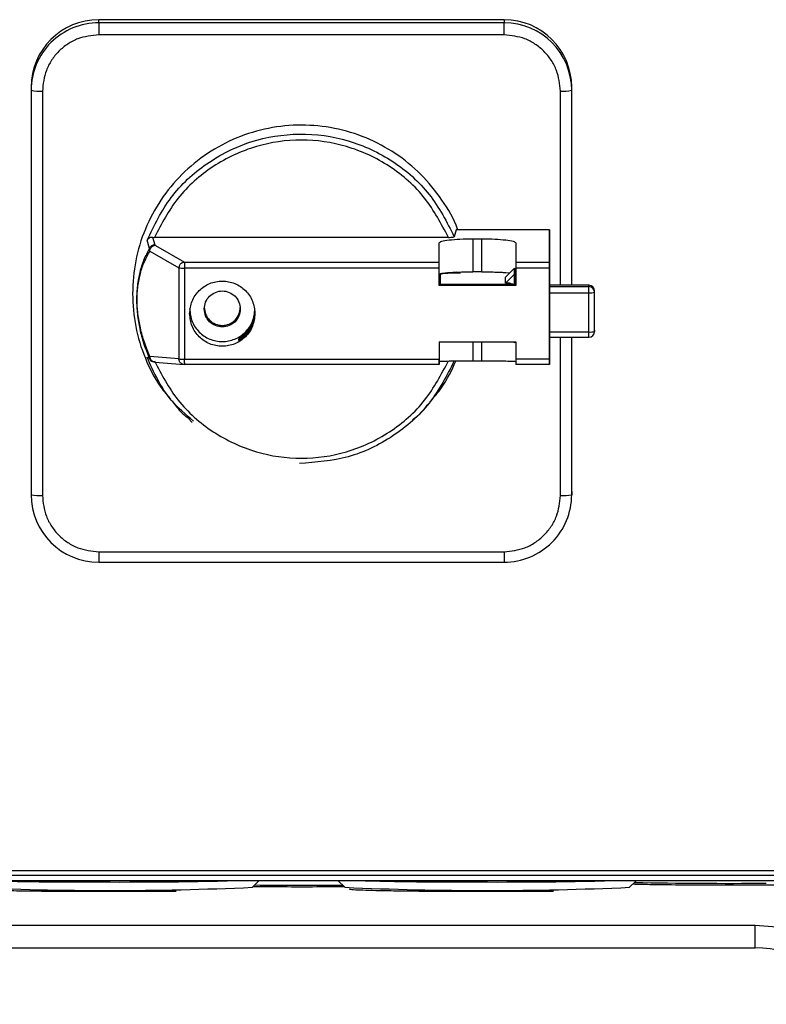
# Model space of a CAD drawing. Header units: inches. Extents: x 170 to 312, y 215 to 248.
# Tile 91 of 256: x 181.7389 to 181.8259, y 241.9115 to 242.0262. Entities that reach past the tile are written whole.
import ezdxf

# ---------------------------------------------------------------- set-up
doc = ezdxf.new("R2010")
doc.units = ezdxf.units.IN
doc.header["$LTSCALE"] = 0.25
doc.header["$MEASUREMENT"] = 0
doc.layers.add('MOTOR RH', color=7, linetype='Continuous')

msp = doc.modelspace()

# ---------------------------------------------------------------- linework, layer by layer
at = {"layer": 'MOTOR RH'}
for p, q in [((181.7481014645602, 242.0258700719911), (181.7481016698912, 242.02623557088)), ((181.795345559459, 242.0258699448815), (181.7481014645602, 242.0258700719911)), ((181.79534576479, 242.0262354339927), (181.7481016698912, 242.02623557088)), ((181.79534576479, 242.0262354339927), (181.795345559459, 242.0258699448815)), ((181.7953455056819, 242.0244694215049), (181.7481014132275, 242.0244695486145)), ((181.7402276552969, 242.0183806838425), (181.7402274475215, 242.0180151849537)), ((181.8032195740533, 242.0180150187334), (181.8032197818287, 242.0183805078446)), ((181.8032197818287, 241.9952867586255), (181.8032197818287, 242.0183805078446)), ((181.7402274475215, 242.0180151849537), (181.7402274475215, 241.970885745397)), ((181.7415397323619, 242.0179238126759), (181.7415397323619, 241.9707943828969)), ((181.8019071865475, 241.9952867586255), (181.8019071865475, 242.0179236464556)), ((181.7897718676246, 242.0017539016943), (181.7895405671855, 242.0009498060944)), ((181.8006347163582, 242.0017538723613), (181.7897718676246, 242.0017539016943)), ((181.800633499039, 241.9979900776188), (181.8006347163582, 242.0017538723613)), ((181.8006347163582, 242.0017538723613), (181.8006347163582, 241.9952867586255)), ((181.7540201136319, 241.9995673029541), (181.7537394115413, 242.0005282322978)), ((181.7543732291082, 242.0008783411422), (181.7546363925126, 241.9999984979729)), ((181.7543732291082, 242.0008783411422), (181.7546013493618, 242.000874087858)), ((181.7888447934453, 242.0008739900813), (181.7546013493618, 242.000874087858)), ((181.7546363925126, 241.9999984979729), (181.7547075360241, 241.9999304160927)), ((181.7547075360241, 241.9999304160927), (181.758089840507, 241.9979901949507)), ((181.7877725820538, 241.9952561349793), (181.7877733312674, 242.0002340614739)), ((181.787772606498, 241.9979901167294), (181.7877733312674, 242.0002340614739)), ((181.7917104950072, 242.0007140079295), (181.7927603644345, 242.0007139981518)), ((181.7917104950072, 242.0007140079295), (181.7917104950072, 241.9968551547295)), ((181.7927603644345, 241.9968551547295), (181.7927603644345, 242.0007139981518)), ((181.7966972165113, 242.0002340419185), (181.7966964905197, 241.9979900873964)), ((181.7540657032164, 241.9992696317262), (181.7540201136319, 241.9995673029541)), ((181.7540657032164, 241.9992696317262), (181.757448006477, 241.9973294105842)), ((181.758089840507, 241.9979901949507), (181.787772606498, 241.9979901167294)), ((181.7966964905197, 241.9979900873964), (181.800633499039, 241.9979900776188)), ((181.757448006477, 241.9973294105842), (181.757448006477, 241.9867096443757)), ((181.7877725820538, 241.9972931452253), (181.7580898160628, 241.9972932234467)), ((181.7580898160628, 241.9972932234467), (181.7580898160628, 241.9866734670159)), ((181.7877726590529, 241.9953931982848), (181.7877733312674, 241.9965810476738)), ((181.7878975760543, 241.9965565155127), (181.7878969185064, 241.9953931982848)), ((181.7927603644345, 241.9968551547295), (181.7917104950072, 241.9968551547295)), ((181.7955085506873, 241.9955410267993), (181.7965584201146, 241.9965883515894)), ((181.7955089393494, 241.9962263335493), (181.7965588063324, 241.9972736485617)), ((181.7955442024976, 241.996774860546), (181.79601846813, 241.9967346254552)), ((181.7965588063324, 241.9972736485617), (181.7965584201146, 241.9965883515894)), ((181.7965584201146, 241.9965883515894), (181.7965584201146, 241.9953931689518)), ((181.7965591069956, 241.9953931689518), (181.7965588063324, 241.9972736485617)), ((181.7965588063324, 241.9962263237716), (181.7965591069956, 241.9967562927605)), ((181.8006334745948, 241.9972931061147), (181.7966964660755, 241.9972931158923)), ((181.7966964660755, 241.9972931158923), (181.7966964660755, 241.995256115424)), ((181.8006334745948, 241.9866733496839), (181.8006334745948, 241.9972931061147)), ((181.8006346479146, 241.9973302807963), (181.8006335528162, 241.9953931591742)), ((181.7877725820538, 241.9952561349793), (181.7877726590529, 241.9953931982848)), ((181.7966965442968, 241.9953931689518), (181.7877726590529, 241.9953931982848)), ((181.7955085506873, 241.9955410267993), (181.7955089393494, 241.9962263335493)), ((181.7959022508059, 241.9955410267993), (181.7955085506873, 241.9955410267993)), ((181.7959022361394, 241.9955136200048), (181.7959022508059, 241.9955410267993)), ((181.8006335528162, 241.9953931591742), (181.8006335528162, 241.9888474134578)), ((181.80521969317, 241.9952867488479), (181.8006335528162, 241.9952867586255)), ((181.8052196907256, 241.9952851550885), (181.8006335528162, 241.9952851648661)), ((181.8052196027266, 241.9951298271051), (181.8052196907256, 241.9952851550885)), ((181.8052196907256, 241.9952851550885), (181.80521969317, 241.9952867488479)), ((181.7966964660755, 241.995256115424), (181.7877725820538, 241.9952561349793)), ((181.8006335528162, 241.9951298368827), (181.8052196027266, 241.9951298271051)), ((181.8006335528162, 241.9944295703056), (181.8052195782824, 241.9944295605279)), ((181.8058757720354, 241.9898932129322), (181.8058758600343, 241.9946305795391)), ((181.8058757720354, 241.994475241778), (181.8058758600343, 241.9946305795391)), ((181.8006335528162, 241.9898475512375), (181.8052195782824, 241.9898475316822)), ((181.8058758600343, 241.990048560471), (181.8058757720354, 241.9898932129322)), ((181.7644317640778, 241.9888475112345), (181.7644318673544, 241.9890302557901)), ((181.7644318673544, 241.9890302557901), (181.7646671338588, 241.9890302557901)), ((181.7877725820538, 241.988710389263), (181.7966964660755, 241.9887103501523)), ((181.7877733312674, 241.988710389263), (181.7877733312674, 241.9863822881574)), ((181.7917104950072, 241.9887103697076), (181.7917104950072, 241.9864505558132)), ((181.7927603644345, 241.9864505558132), (181.7927603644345, 241.9887103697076)), ((181.7965584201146, 241.9886025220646), (181.7964503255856, 241.9887103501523)), ((181.7965584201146, 241.9886025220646), (181.7965584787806, 241.9887103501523)), ((181.7965584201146, 241.9887103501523), (181.7965584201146, 241.9886025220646)), ((181.7966964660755, 241.9887103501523), (181.7966964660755, 241.9866733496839)), ((181.8006335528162, 241.9892370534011), (181.8052196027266, 241.9892370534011)), ((181.8006335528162, 241.9888474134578), (181.8006337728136, 241.9892370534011)), ((181.8006347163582, 241.9892370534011), (181.8006347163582, 241.986598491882)), ((181.8019071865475, 241.9707942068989), (181.8019071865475, 241.9892370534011)), ((181.8032195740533, 241.970885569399), (181.8032195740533, 241.9892370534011)), ((181.7537394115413, 241.9869058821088), (181.754020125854, 241.9867799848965)), ((181.754065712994, 241.9869857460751), (181.754020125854, 241.9867799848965)), ((181.757448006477, 241.9867096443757), (181.754065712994, 241.9869857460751)), ((181.7540847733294, 241.9865420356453), (181.754351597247, 241.9864137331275)), ((181.7543060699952, 241.9864379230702), (181.7544430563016, 241.9863975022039)), ((181.7546489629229, 241.9863416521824), (181.7580610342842, 241.9860631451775)), ((181.7580898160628, 241.9866734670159), (181.7877725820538, 241.9866733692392)), ((181.7877733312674, 241.9863822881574), (181.787772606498, 241.9860629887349)), ((181.7927603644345, 241.9864505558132), (181.7917104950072, 241.9864505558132)), ((181.8006334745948, 241.9866733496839), (181.7966964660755, 241.9866733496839)), ((181.8006347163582, 241.986598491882), (181.800633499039, 241.9860629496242)), ((181.787772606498, 241.9860629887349), (181.758089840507, 241.9860630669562)), ((181.800633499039, 241.9860629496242), (181.7966964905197, 241.9860629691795)), ((181.7587140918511, 241.9795756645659), (181.7590108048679, 241.9793150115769)), ((181.7844190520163, 241.9793006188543), (181.7847160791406, 241.9795609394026)), ((181.8032197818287, 241.9712510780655), (181.8032195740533, 241.970885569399)), ((181.7481014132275, 241.9642486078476), (181.7953455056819, 241.9642484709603)), ((181.7481014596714, 241.9630276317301), (181.7953455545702, 241.9630275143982)), ((181.699919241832, 241.9271116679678), (181.8435158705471, 241.9271116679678)), ((181.699919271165, 241.9265625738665), (181.8435159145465, 241.9265625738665)), ((181.6851048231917, 241.9259513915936), (181.8583331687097, 241.9259513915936)), ((181.7267011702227, 241.9259494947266), (181.8167445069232, 241.9259494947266)), ((181.766006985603, 241.925145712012), (181.7668110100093, 241.9259494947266)), ((181.7759784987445, 241.9259494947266), (181.7767825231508, 241.925145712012)), ((181.809970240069, 241.925145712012), (181.8107742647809, 241.9259494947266)), ((181.8167621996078, 241.9259513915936), (181.8167445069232, 241.9259494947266)), ((181.8167445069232, 241.9259494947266), (181.8167445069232, 241.9259513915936)), ((181.8246077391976, 241.9207001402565), (181.7188379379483, 241.9207001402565)), ((181.7188379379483, 241.9180754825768), (181.8246077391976, 241.9180754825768))]:
    msp.add_line(p, q, dxfattribs=at)
at = {"layer": 'MOTOR RH', "flags": 128}
for points in [[(181.7481014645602, 242.0258700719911), (181.7481014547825, 242.0258270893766), (181.7481014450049, 242.0257354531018), (181.7481014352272, 242.0255986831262), (181.7481014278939, 242.0254220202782), (181.7481014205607, 242.0252122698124), (181.7481014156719, 242.0249774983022), (181.7481014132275, 242.0247267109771), (181.7481014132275, 242.0244695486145)], [(181.7953455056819, 242.0244694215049), (181.7953455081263, 242.0247265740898), (181.7953455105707, 242.0249773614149), (181.7953455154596, 242.0252121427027), (181.7953455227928, 242.0254218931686), (181.795345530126, 242.0255985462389), (181.7953455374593, 242.0257353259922), (181.795345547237, 242.0258269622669), (181.795345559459, 242.0258699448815)], [(181.8052195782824, 241.9945581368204), (181.8052195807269, 241.9946835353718), (181.8052195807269, 241.9948009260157), (181.8052195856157, 241.9949057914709), (181.8052195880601, 241.994994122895), (181.8052195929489, 241.9950625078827), (181.8052195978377, 241.9951083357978), (181.8052196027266, 241.9951298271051)], [(181.8052196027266, 241.9892370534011), (181.8052195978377, 241.9892423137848), (181.8052195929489, 241.9892709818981), (181.8052195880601, 241.9893235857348), (181.8052195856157, 241.9893980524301), (181.8052195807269, 241.9894915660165), (181.8052195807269, 241.989600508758), (181.8052195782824, 241.9897207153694), (181.8052195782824, 241.9945581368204)], [(181.7481014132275, 241.9642486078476), (181.7481014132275, 241.9639949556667), (181.7481014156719, 241.9637545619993), (181.7481014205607, 241.9635366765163), (181.7481014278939, 241.9633496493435), (181.7481014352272, 241.9632006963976), (181.7481014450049, 241.9630955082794), (181.7481014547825, 241.9630381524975), (181.7481014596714, 241.9630276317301)], [(181.7953455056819, 241.9642484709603), (181.7953455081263, 241.9639948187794), (181.7953455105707, 241.9637544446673), (181.7953455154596, 241.963536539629), (181.7953455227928, 241.9633495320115), (181.795345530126, 241.9632005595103), (181.7953455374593, 241.9630953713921), (181.795345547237, 241.9630380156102), (181.7953455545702, 241.9630275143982)]]:
    msp.add_lwpolyline(points, dxfattribs=at)
at = {"layer": 'MOTOR RH'}
for centre, radius, start, end in [((181.7480918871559, 242.018005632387), 0.007864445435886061, 89.93022458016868, 179.9304055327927), ((181.748092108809, 242.0183711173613), 0.007864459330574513, 89.930343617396, 179.9303042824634), ((181.7953550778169, 242.0180054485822), 0.007864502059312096, 0.06972207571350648, 90.06934474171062), ((181.7953552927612, 242.0183709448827), 0.007864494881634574, 0.06966976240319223, 90.06941484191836), ((181.7412132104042, 242.0227034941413), 0.004790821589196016, 258.1259657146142, 273.9080654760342), ((181.8022336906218, 242.0227046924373), 0.004792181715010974, 266.0932597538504, 281.8720878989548), ((181.7579711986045, 242.0008990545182), 0.003607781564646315, 261.6616967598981, 271.8841231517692), ((181.7895902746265, 241.9876246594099), 0.009090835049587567, 85.7760710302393, 100.7310073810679), ((181.7902516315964, 241.9963355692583), 0.0006456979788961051, 130.2451007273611, 146.3717301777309), ((181.7959022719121, 241.9948562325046), 0.0006573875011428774, 59.59444205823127, 90.0031178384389), ((181.7959023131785, 241.994883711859), 0.0006573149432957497, 56.37392643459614, 90.00543679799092), ((181.8052204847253, 241.9946297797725), 0.0006553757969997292, 0.06991906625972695, 90.06941490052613), ((181.8053828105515, 241.9968206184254), 0.002396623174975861, 266.0946025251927, 281.8698955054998), ((181.805220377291, 241.9944744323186), 0.0006553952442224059, 0.07076435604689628, 90.06771376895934), ((181.8053828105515, 241.9922385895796), 0.002396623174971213, 266.0946025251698, 281.8698955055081), ((181.8052203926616, 241.9898940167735), 0.0006553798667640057, 269.9309408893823, 359.9297251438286), ((181.7579711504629, 241.990279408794), 0.003607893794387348, 261.6627306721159, 271.884829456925), ((181.7412131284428, 241.9755733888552), 0.004790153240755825, 258.1252866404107, 273.9095942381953), ((181.7480919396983, 241.9708953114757), 0.00786449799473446, 180.0696924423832, 270.0693921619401), ((181.7953551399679, 241.9708951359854), 0.007864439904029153, 269.9302019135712, 359.9303033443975), ((181.8022336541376, 241.975576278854), 0.004793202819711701, 266.0945304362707, 281.8699675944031), ((181.7455979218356, 242.335956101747), 0.4101838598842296, 268.306550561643, 270.2196763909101), ((181.7507600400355, 242.4935671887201), 0.5678032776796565, 269.6377945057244, 271.4724099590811), ((181.7717270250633, 243.0797308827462), 1.154326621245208, 269.7295567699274, 270.2376034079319), ((181.789561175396, 242.3359559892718), 0.4101837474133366, 268.306550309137, 270.2196765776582), ((181.7947232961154, 242.4935670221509), 0.5678031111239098, 269.6377942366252, 271.4724102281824), ((181.8215949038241, 242.551592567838), 0.6259850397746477, 268.987189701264, 270.3938114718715), ((181.7494131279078, 242.3001991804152), 0.3754203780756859, 267.4666589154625, 272.533341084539), ((181.7933763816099, 242.300199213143), 0.3754204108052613, 267.4666590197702, 272.5333409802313), ((181.8246077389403, 241.9049521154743), 0.01312335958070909, 30.00000000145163, 90)]:
    msp.add_arc(centre, radius, start, end, dxfattribs=at)
for points, knots in [([(181.7481014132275, 242.0244695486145), (181.7472759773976, 242.0243821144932), (181.7460061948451, 242.0242476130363), (181.744478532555, 242.0234313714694), (181.7434273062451, 242.0225865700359), (181.742580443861, 242.0215379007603), (181.7417622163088, 242.0200139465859), (181.7416273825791, 242.0187472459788), (181.7415397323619, 242.0179238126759)], [0, 0, 0, 0, 0.2394568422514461, 0.3683607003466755, 0.5000001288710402, 0.6316390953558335, 0.7605427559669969, 1, 1, 1, 1]), ([(181.8019071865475, 242.0179236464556), (181.8018195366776, 242.0187470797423), (181.8016847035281, 242.0200137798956), (181.8008664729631, 242.0215377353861), (181.8000196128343, 242.0225864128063), (181.7989683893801, 242.0234312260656), (181.7974407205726, 242.0242474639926), (181.7961709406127, 242.0243819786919), (181.7953455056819, 242.0244694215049)], [0, 0, 0, 0, 0.2394570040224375, 0.3683604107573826, 0.4999997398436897, 0.6316394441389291, 0.7605430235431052, 1, 1, 1, 1]), ([(181.7899326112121, 242.0017539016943), (181.7899251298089, 242.0017786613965), (181.7895463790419, 242.0030321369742), (181.7881429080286, 242.0052754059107), (181.7857469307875, 242.0082932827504), (181.7827265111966, 242.0107450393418), (181.7793061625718, 242.0125730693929), (181.7755882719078, 242.0136973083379), (181.7717235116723, 242.0140772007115), (181.767858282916, 242.0136974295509), (181.7641417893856, 242.0125727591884), (181.7607163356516, 242.0107463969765), (181.7577149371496, 242.0082885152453), (181.7552479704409, 242.0052935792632), (181.7534287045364, 242.0018766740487), (181.752258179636, 241.9981691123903), (181.7521116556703, 241.995598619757), (181.752038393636, 241.9943133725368)], [0, 0, 0, 0, 0.001437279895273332, 0.07276320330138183, 0.1440890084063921, 0.2154149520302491, 0.2867408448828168, 0.3580667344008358, 0.4293926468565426, 0.5007185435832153, 0.5720444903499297, 0.6433703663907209, 0.7146962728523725, 0.786022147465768, 0.8573480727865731, 0.9286739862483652, 1, 1, 1, 1]), ([(181.7537394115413, 242.0005282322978), (181.7545758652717, 242.0022573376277), (181.7562487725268, 242.0057155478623), (181.7605591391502, 242.0096758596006), (181.7657463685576, 242.0122633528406), (181.7714925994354, 242.0131922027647), (181.7772592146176, 242.0123989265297), (181.7825062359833, 242.0099342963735), (181.7869091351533, 242.0060765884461), (181.78866342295, 242.0026587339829), (181.7895405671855, 242.0009498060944)], [0, 0, 0, 0, 0.1250000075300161, 0.2499999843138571, 0.3749999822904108, 0.4999999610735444, 0.6249999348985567, 0.7499999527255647, 0.8749999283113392, 1, 1, 1, 1]), ([(181.7888447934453, 242.0008739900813), (181.7880189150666, 242.0024477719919), (181.7863304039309, 242.0056653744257), (181.7821344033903, 242.009342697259), (181.7771299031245, 242.011689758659), (181.7717230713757, 242.0124637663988), (181.7663162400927, 242.0116897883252), (181.7613117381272, 242.0093427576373), (181.7571157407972, 242.0056654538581), (181.7554272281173, 242.0024478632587), (181.7546013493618, 242.000874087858)], [0, 0, 0, 0, 0.1222791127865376, 0.2500000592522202, 0.3777209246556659, 0.5000000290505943, 0.6222791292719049, 0.7499999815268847, 0.8777209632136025, 1, 1, 1, 1]), ([(181.7543732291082, 242.000877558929), (181.7543135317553, 242.0008754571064), (181.7541834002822, 242.0008708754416), (181.7540050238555, 242.0008043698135), (181.753840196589, 242.0006898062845), (181.7537751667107, 242.0005834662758), (181.753741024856, 242.0005276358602)], [0, 0, 0, 0, 0.1934260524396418, 0.4216404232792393, 0.6963508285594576, 1, 1, 1, 1]), ([(181.7546363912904, 241.9999977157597), (181.7545695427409, 241.9999917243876), (181.7544358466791, 241.9999797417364), (181.7542547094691, 241.9998865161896), (181.7541047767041, 241.9997489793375), (181.7540477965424, 241.9996280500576), (181.7540193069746, 241.9995675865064)], [0, 0, 0, 0, 0.2500006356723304, 0.4999973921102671, 0.7500031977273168, 1, 1, 1, 1]), ([(181.7547075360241, 241.9999304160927), (181.7546657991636, 241.9999269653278), (181.7545823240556, 241.9999200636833), (181.7544621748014, 241.9998784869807), (181.754350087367, 241.9998172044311), (181.7542874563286, 241.9997593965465), (181.7542561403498, 241.99973049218)], [0, 0, 0, 0, 0.2499996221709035, 0.5000075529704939, 0.7500001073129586, 1, 1, 1, 1]), ([(181.7877733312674, 242.0002340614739), (181.7878270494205, 242.0002976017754), (181.7879344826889, 242.0004246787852), (181.788595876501, 242.000523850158), (181.7889265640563, 242.0005734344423)], [0, 0, 0, 0, 0.500014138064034, 1, 1, 1, 1]), ([(181.7888447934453, 242.0008739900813), (181.7889374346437, 242.0008751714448), (181.7891175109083, 242.0008774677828), (181.7893450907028, 242.0008950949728), (181.7895028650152, 242.0009201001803), (181.7895281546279, 242.0009400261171), (181.7895405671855, 242.0009498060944)], [0, 0, 0, 0, 0.2688927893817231, 0.5226746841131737, 0.7657208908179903, 1, 1, 1, 1]), ([(181.7889265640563, 242.0005734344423), (181.7893330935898, 242.0006137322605), (181.790146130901, 242.0006943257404), (181.7911890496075, 242.0007074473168), (181.7917104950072, 242.0007140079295)], [0, 0, 0, 0, 0.5000133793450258, 1, 1, 1, 1]), ([(181.7927603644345, 242.0007139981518), (181.7932818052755, 242.0007074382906), (181.7943247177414, 242.0006943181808), (181.7951376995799, 242.0006137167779), (181.7955442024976, 242.000573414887)], [0, 0, 0, 0, 0.4999852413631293, 1, 1, 1, 1]), ([(181.7955442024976, 242.000573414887), (181.795874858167, 242.0005238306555), (181.7965361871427, 242.0004246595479), (181.7966435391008, 242.000297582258), (181.7966972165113, 242.0002340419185)], [0, 0, 0, 0, 0.4999866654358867, 1, 1, 1, 1]), ([(181.7525534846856, 241.9936285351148), (181.7525581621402, 241.9939037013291), (181.7525678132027, 241.9944714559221), (181.7526744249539, 241.9956177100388), (181.75293937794, 241.9969803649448), (181.7534134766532, 241.9984067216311), (181.7538026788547, 241.999151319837), (181.7540201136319, 241.9995673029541)], [0, 0, 0, 0, 0.08555260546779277, 0.1765219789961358, 0.3900110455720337, 0.6592187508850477, 1, 1, 1, 1]), ([(181.754065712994, 241.9869857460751), (181.7538477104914, 241.9875133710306), (181.7534572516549, 241.9884583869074), (181.7529789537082, 241.9901154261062), (181.7527040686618, 241.9915994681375), (181.7525975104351, 241.9927835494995), (181.7525720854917, 241.9936167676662), (181.7525974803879, 241.994433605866), (181.752704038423, 241.9955479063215), (181.7529789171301, 241.9968518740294), (181.7534572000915, 241.9981956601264), (181.7538476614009, 241.9988848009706), (181.7540657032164, 241.9992696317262)], [0, 0, 0, 0, 0.1733893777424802, 0.310553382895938, 0.4155385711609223, 0.4592499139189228, 0.5000001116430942, 0.5407113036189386, 0.5844615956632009, 0.6894470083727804, 0.8265806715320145, 1, 1, 1, 1]), ([(181.7540657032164, 241.9992696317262), (181.754068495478, 241.9993120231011), (181.7540740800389, 241.9993968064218), (181.7541132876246, 241.9995193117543), (181.7541720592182, 241.9996339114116), (181.7542281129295, 241.9996982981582), (181.7542561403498, 241.99973049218)], [0, 0, 0, 0, 0.2499960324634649, 0.4999954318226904, 0.7499926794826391, 1, 1, 1, 1]), ([(181.7576384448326, 241.9977902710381), (181.75761041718, 241.9977580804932), (181.7575543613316, 241.9976936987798), (181.7574955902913, 241.9975790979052), (181.7574563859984, 241.9974565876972), (181.7574507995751, 241.9973718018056), (181.757448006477, 241.9973294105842)], [0, 0, 0, 0, 0.2499917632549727, 0.4999883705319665, 0.7500043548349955, 1, 1, 1, 1]), ([(181.7576384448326, 241.9977902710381), (181.757669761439, 241.9978191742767), (181.7577323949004, 241.9978769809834), (181.7578444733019, 241.9979382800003), (181.7579646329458, 241.9979798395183), (181.7580481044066, 241.9979867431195), (181.758089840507, 241.9979901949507)], [0, 0, 0, 0, 0.2499988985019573, 0.4999997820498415, 0.749997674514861, 0.9999999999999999, 0.9999999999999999, 0.9999999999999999, 0.9999999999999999]), ([(181.7580898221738, 241.9977563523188), (181.7580898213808, 241.9977228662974), (181.7580898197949, 241.9976558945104), (181.758089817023, 241.9975400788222), (181.7580898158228, 241.9974179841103), (181.7580898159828, 241.9973348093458), (181.7580898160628, 241.9972932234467)], [0, 0, 0, 0, 0.250000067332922, 0.4999982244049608, 0.7500080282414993, 1, 1, 1, 1]), ([(181.758089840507, 241.9979901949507), (181.7580898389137, 241.9979828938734), (181.7580898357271, 241.9979682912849), (181.7580898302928, 241.9979172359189), (181.7580898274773, 241.9978481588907), (181.7580898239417, 241.9977869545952), (181.7580898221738, 241.9977563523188)], [0, 0, 0, 0, 0.2499896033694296, 0.4999940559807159, 0.7499959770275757, 1, 1, 1, 1]), ([(181.7877725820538, 241.9972931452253), (181.7877725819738, 241.9973347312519), (181.7877725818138, 241.9974179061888), (181.7877725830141, 241.9975399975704), (181.787772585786, 241.9976558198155), (181.7877725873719, 241.9977227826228), (181.7877725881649, 241.9977562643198)], [0, 0, 0, 0, 0.2499955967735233, 0.5000085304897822, 0.750002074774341, 1, 1, 1, 1]), ([(181.7877725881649, 241.9977562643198), (181.7877725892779, 241.9977868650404), (181.7877725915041, 241.9978480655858), (181.7877725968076, 241.9979171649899), (181.7877726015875, 241.9979681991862), (181.7877726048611, 241.9979828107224), (181.787772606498, 241.9979901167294)], [0, 0, 0, 0, 0.2500014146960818, 0.4999955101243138, 0.7499895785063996, 1, 1, 1, 1]), ([(181.7966964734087, 241.9977562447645), (181.7966964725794, 241.9977227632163), (181.7966964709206, 241.9976557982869), (181.7966964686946, 241.997539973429), (181.7966964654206, 241.9974178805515), (181.7966964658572, 241.9973347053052), (181.7966964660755, 241.9972931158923)], [0, 0, 0, 0, 0.2499932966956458, 0.5000002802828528, 0.7499893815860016, 1, 1, 1, 1]), ([(181.7966964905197, 241.9979900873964), (181.7966964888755, 241.9979827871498), (181.7966964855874, 241.9979681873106), (181.7966964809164, 241.9979171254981), (181.7966964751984, 241.9978480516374), (181.7966964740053, 241.9977868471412), (181.7966964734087, 241.9977562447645)], [0, 0, 0, 0, 0.2500085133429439, 0.4999946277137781, 0.7499962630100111, 1, 1, 1, 1]), ([(181.8006334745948, 241.9972931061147), (181.8006334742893, 241.9973346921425), (181.8006334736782, 241.9974178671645), (181.8006334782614, 241.997539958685), (181.8006334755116, 241.9976557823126), (181.8006334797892, 241.9977227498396), (181.8006334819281, 241.9977562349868)], [0, 0, 0, 0, 0.2499911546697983, 0.5000001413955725, 0.7499897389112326, 1, 1, 1, 1]), ([(181.8006334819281, 241.9977562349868), (181.8006334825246, 241.9977868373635), (181.8006334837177, 241.9978480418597), (181.8006334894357, 241.9979171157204), (181.8006334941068, 241.9979681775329), (181.8006334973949, 241.9979827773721), (181.800633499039, 241.9979900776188)], [0, 0, 0, 0, 0.2500037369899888, 0.5000053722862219, 0.7499914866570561, 0.9999999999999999, 0.9999999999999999, 0.9999999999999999, 0.9999999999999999]), ([(181.7877733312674, 241.9965810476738), (181.7877878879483, 241.9965989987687), (181.7878170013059, 241.9966349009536), (181.7880527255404, 241.9966865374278), (181.788410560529, 241.9967346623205), (181.7887545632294, 241.9967614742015), (181.7889265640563, 241.9967748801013)], [0, 0, 0, 0, 0.2500008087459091, 0.5000015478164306, 0.7500015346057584, 1, 1, 1, 1]), ([(181.7889265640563, 241.9967748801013), (181.7891191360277, 241.9967868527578), (181.7895042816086, 241.9968107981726), (181.7901954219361, 241.9968357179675), (181.7909371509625, 241.9968521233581), (181.791452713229, 241.9968541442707), (181.7917104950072, 241.9968551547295)], [0, 0, 0, 0, 0.2499994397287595, 0.5000010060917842, 0.7499998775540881, 1, 1, 1, 1]), ([(181.7927603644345, 241.9968551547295), (181.7930181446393, 241.9968541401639), (181.7935337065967, 241.9968521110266), (181.7942754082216, 241.996835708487), (181.7949665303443, 241.9968107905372), (181.7953516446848, 241.9967868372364), (181.7955442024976, 241.996774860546)], [0, 0, 0, 0, 0.2499996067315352, 0.5000007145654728, 0.7499995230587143, 1, 1, 1, 1]), ([(181.7586971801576, 241.9919833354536), (181.758754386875, 241.9924802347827), (181.7588688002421, 241.9934740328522), (181.7597488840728, 241.9947377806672), (181.7610068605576, 241.9955821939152), (181.7625029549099, 241.9958787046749), (181.7639990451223, 241.9955821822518), (181.7652570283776, 241.9947377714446), (181.7661371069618, 241.9934740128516), (181.7662515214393, 241.9924802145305), (181.7663087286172, 241.9919833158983)], [0, 0, 0, 0, 0.1250000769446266, 0.2500000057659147, 0.3750001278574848, 0.5000000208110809, 0.6250000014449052, 0.7499998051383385, 0.875000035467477, 1, 1, 1, 1]), ([(181.7964030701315, 241.9953931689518), (181.7963042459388, 241.995405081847), (181.795998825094, 241.9954418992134), (181.7959412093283, 241.9954846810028), (181.7959022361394, 241.9955136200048)], [0, 0, 0, 0, 0.3235672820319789, 1, 1, 1, 1]), ([(181.7965584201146, 241.9953825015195), (181.796487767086, 241.9953895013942), (181.7963286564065, 241.9954052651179), (181.7961990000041, 241.9954307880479), (181.796165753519, 241.9954351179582), (181.7961920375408, 241.9954360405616), (181.7962285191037, 241.9954136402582), (181.7962286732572, 241.9954135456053)], [0, 0, 0, 0, 0.2638115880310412, 0.5941039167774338, 0.8396542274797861, 0.9993224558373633, 1, 1, 1, 1]), ([(181.752038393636, 241.9943133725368), (181.7521099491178, 241.993026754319), (181.7522530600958, 241.9904535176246), (181.7534491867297, 241.9867665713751), (181.7548641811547, 241.9838944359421), (181.7561017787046, 241.9824711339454), (181.7564946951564, 241.9820192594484)], [0, 0, 0, 0, 0.2885860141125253, 0.5771720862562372, 0.8657592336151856, 1, 1, 1, 1]), ([(181.7604035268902, 241.9925315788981), (181.7604350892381, 241.9928057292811), (181.7604982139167, 241.9933540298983), (181.7609837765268, 241.9940512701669), (181.7616778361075, 241.9945171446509), (181.7625032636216, 241.9946807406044), (181.763328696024, 241.9945171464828), (181.7640227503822, 241.9940512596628), (181.7645083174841, 241.9933540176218), (181.7645714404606, 241.9928057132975), (181.7646030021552, 241.9925315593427)], [0, 0, 0, 0, 0.1249998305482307, 0.2499995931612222, 0.3749992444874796, 0.4999992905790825, 0.6249991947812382, 0.749999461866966, 0.8749989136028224, 1, 1, 1, 1]), ([(181.754020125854, 241.9867799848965), (181.7538026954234, 241.9873306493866), (181.7534134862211, 241.9883163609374), (181.7529393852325, 241.9900371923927), (181.7526744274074, 241.9915641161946), (181.7525678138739, 241.9927766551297), (181.752558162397, 241.9933504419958), (181.7525534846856, 241.9936285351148)], [0, 0, 0, 0, 0.340768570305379, 0.6099894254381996, 0.8234760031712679, 0.9144453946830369, 0.9999999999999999, 0.9999999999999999, 0.9999999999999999, 0.9999999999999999]), ([(181.7663087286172, 241.9919833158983), (181.7662515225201, 241.9914864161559), (181.7661371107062, 241.9904926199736), (181.7652570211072, 241.9892288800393), (181.7639990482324, 241.9883844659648), (181.7625029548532, 241.9880879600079), (181.761006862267, 241.988384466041), (181.7597488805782, 241.9892288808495), (181.7588688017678, 241.9904926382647), (181.7587543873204, 241.9914864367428), (181.7586971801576, 241.9919833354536)], [0, 0, 0, 0, 0.1250001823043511, 0.2499995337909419, 0.3749997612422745, 0.4999998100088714, 0.6249996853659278, 0.7499995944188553, 0.8749999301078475, 1, 1, 1, 1]), ([(181.7586974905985, 241.9925315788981), (181.7587546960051, 241.9920346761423), (181.7588691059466, 241.9910408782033), (181.7597491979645, 241.9897771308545), (181.7610071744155, 241.9889327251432), (181.7625032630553, 241.9886361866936), (181.7639993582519, 241.988932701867), (181.7652573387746, 241.9897771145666), (181.7661374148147, 241.9910408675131), (181.7662518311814, 241.9920346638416), (181.7663090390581, 241.9925315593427)], [0, 0, 0, 0, 0.1250008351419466, 0.2499997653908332, 0.3749996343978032, 0.4999997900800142, 0.6249997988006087, 0.7499999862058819, 0.8750006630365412, 1, 1, 1, 1]), ([(181.7646030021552, 241.9925315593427), (181.7645714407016, 241.992257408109), (181.7645083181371, 241.9917091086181), (181.7640227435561, 241.9910118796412), (181.7633287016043, 241.9905459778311), (181.762503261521, 241.9903823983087), (181.7616778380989, 241.9905460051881), (181.7609837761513, 241.9910118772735), (181.76049821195, 241.9917091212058), (181.76043508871, 241.9922574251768), (181.7604035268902, 241.9925315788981)], [0, 0, 0, 0, 0.1249998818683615, 0.2499984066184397, 0.3749998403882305, 0.4999996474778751, 0.6249998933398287, 0.7499993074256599, 0.874998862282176, 1, 1, 1, 1]), ([(181.7604036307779, 241.9927143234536), (181.7604351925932, 241.9924401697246), (181.7604983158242, 241.991891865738), (181.7609838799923, 241.9911946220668), (181.7616779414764, 241.9907287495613), (181.7625033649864, 241.9905651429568), (181.7633288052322, 241.9907287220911), (181.7640228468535, 241.9911946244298), (181.7645084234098, 241.9918918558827), (181.7645715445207, 241.992440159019), (181.7646031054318, 241.992714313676)], [0, 0, 0, 0, 0.1250009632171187, 0.2500003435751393, 0.3749995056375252, 0.4999995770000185, 0.6249993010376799, 0.7500004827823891, 0.8749988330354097, 1, 1, 1, 1]), ([(181.7663088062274, 241.9921203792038), (181.7662840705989, 241.9917913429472), (181.7662345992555, 241.991133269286), (181.7658391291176, 241.9902163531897), (181.7652471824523, 241.9894115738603), (181.7647035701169, 241.9890355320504), (181.7644317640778, 241.9888475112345)], [0, 0, 0, 0, 0.2500004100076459, 0.50000169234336, 0.7500009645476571, 1, 1, 1, 1]), ([(181.766308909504, 241.9923031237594), (181.7662841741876, 241.9919740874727), (181.7662347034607, 241.9913160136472), (181.7658392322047, 241.9903990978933), (181.7652472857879, 241.9895943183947), (181.7647036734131, 241.9892182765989), (181.7644318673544, 241.9890302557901)], [0, 0, 0, 0, 0.2500003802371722, 0.5000017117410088, 0.7500009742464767, 1, 1, 1, 1]), ([(181.7591489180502, 241.9794608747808), (181.7582282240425, 241.9802396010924), (181.7558357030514, 241.9822632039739), (181.7545378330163, 241.9851376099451), (181.7537394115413, 241.9869058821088)], [0, 0, 0, 0, 0.3848217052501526, 1, 1, 1, 1]), ([(181.7543095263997, 241.9864428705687), (181.7542927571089, 241.9864505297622), (181.754215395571, 241.9864858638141), (181.7541061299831, 241.9866000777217), (181.7540484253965, 241.9867198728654), (181.7540195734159, 241.9867797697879)], [0, 0, 0, 0, 0.1215584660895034, 0.5607839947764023, 1, 1, 1, 1]), ([(181.754065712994, 241.9869857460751), (181.7540685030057, 241.9869431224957), (181.7540740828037, 241.9868578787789), (181.7541132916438, 241.9867356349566), (181.7541720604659, 241.9866219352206), (181.7542281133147, 241.9865587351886), (181.7542561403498, 241.9865271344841)], [0, 0, 0, 0, 0.2500062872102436, 0.4999923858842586, 0.7499907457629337, 1, 1, 1, 1]), ([(181.7547075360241, 241.9863391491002), (181.7546658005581, 241.9863413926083), (181.7545823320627, 241.9863458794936), (181.7544621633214, 241.9863841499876), (181.7543500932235, 241.9864425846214), (181.754287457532, 241.9864989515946), (181.7542561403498, 241.9865271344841)], [0, 0, 0, 0, 0.2500035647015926, 0.4999925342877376, 0.7500015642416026, 1, 1, 1, 1]), ([(181.7546013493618, 241.9864734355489), (181.7554272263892, 241.9848996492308), (181.7571157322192, 241.9816820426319), (181.7613117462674, 241.9780047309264), (181.7663162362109, 241.9756576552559), (181.7717230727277, 241.9748836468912), (181.7771299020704, 241.975657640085), (181.7821344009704, 241.9780046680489), (181.7863304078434, 241.9816819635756), (181.7880189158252, 241.9848995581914), (181.7888447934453, 241.9864733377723)], [0, 0, 0, 0, 0.1222792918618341, 0.2500000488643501, 0.377720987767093, 0.5000000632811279, 0.6222791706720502, 0.7499999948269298, 0.8777207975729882, 1, 1, 1, 1]), ([(181.7576384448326, 241.9862510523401), (181.7576104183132, 241.986282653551), (181.7575543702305, 241.9863458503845), (181.7574955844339, 241.9864595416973), (181.7574563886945, 241.9865817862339), (181.7574508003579, 241.9866670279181), (181.757448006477, 241.9867096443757)], [0, 0, 0, 0, 0.2500174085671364, 0.4999906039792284, 0.7500210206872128, 1, 1, 1, 1]), ([(181.758089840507, 241.9860630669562), (181.7580481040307, 241.9860653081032), (181.7579646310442, 241.9860697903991), (181.7578444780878, 241.986108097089), (181.7577323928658, 241.9861664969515), (181.7576697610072, 241.9862228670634), (181.7576384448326, 241.9862510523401)], [0, 0, 0, 0, 0.2500051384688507, 0.5000104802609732, 0.750003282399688, 1, 1, 1, 1]), ([(181.7580898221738, 241.9862354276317), (181.7580898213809, 241.9862651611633), (181.758089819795, 241.9863246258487), (181.758089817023, 241.9864326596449), (181.7580898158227, 241.9865496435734), (181.7580898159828, 241.9866321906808), (181.7580898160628, 241.9866734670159)], [0, 0, 0, 0, 0.2500007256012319, 0.4999814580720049, 0.7499738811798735, 1, 1, 1, 1]), ([(181.7580898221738, 241.9862354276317), (181.7580898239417, 241.9862090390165), (181.7580898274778, 241.9861562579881), (181.7580898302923, 241.9861023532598), (181.7580898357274, 241.9860677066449), (181.7580898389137, 241.9860646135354), (181.758089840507, 241.9860630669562)], [0, 0, 0, 0, 0.249990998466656, 0.5000179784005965, 0.7500050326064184, 0.9999999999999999, 0.9999999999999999, 0.9999999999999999, 0.9999999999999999]), ([(181.7895405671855, 241.9864841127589), (181.7886634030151, 241.9847734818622), (181.7869090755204, 241.9813522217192), (181.782506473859, 241.977520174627), (181.7772583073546, 241.9749581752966), (181.7734167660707, 241.9746719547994), (181.7714959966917, 241.9745288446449)], [0, 0, 0, 0, 0.2500000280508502, 0.499999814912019, 0.750000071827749, 1, 1, 1, 1]), ([(181.7866981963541, 241.9817104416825), (181.7871856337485, 241.9822593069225), (181.7884393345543, 241.9836710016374), (181.7892328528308, 241.9853894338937), (181.7897178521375, 241.9864397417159)], [0, 0, 0, 0, 0.3887988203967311, 1, 1, 1, 1]), ([(181.7877725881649, 241.9862353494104), (181.7877725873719, 241.9862650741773), (181.7877725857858, 241.9863245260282), (181.7877725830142, 241.9864325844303), (181.7877725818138, 241.9865495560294), (181.7877725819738, 241.9866320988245), (181.7877725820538, 241.9866733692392)], [0, 0, 0, 0, 0.2499908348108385, 0.5000011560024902, 0.7500065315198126, 1, 1, 1, 1]), ([(181.787772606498, 241.9860629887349), (181.7877726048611, 241.9860645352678), (181.7877726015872, 241.986067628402), (181.7877725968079, 241.9861022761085), (181.7877725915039, 241.9861561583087), (181.7877725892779, 241.9862089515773), (181.7877725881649, 241.9862353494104)], [0, 0, 0, 0, 0.2499930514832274, 0.4999971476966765, 0.7499872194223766, 1, 1, 1, 1]), ([(181.7889265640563, 241.9864305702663), (181.7885958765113, 241.9864235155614), (181.7879344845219, 241.9864094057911), (181.7878270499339, 241.9863913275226), (181.7877733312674, 241.9863822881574)], [0, 0, 0, 0, 0.4999872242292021, 1, 1, 1, 1]), ([(181.7917104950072, 241.9864505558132), (181.7911890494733, 241.9864496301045), (181.7901461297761, 241.9864477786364), (181.7893330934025, 241.9864363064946), (181.7889265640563, 241.9864305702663)], [0, 0, 0, 0, 0.4999862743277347, 1, 1, 1, 1]), ([(181.7955442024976, 241.986430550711), (181.7951376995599, 241.9864362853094), (181.7943247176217, 241.9864477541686), (181.7932818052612, 241.98644962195), (181.7927603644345, 241.9864505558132)], [0, 0, 0, 0, 0.5000147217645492, 1, 1, 1, 1]), ([(181.7966972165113, 241.9863822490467), (181.7966435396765, 241.986391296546), (181.7965361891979, 241.9864093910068), (181.7958748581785, 241.986423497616), (181.7955442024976, 241.986430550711)], [0, 0, 0, 0, 0.5000148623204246, 1, 1, 1, 1]), ([(181.7966964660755, 241.9866733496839), (181.7966964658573, 241.9866320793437), (181.7966964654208, 241.9865495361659), (181.7966964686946, 241.9864325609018), (181.7966964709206, 241.9863245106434), (181.7966964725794, 241.9862650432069), (181.7966964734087, 241.9862353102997)], [0, 0, 0, 0, 0.249984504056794, 0.4999841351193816, 0.7499988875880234, 0.9999999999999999, 0.9999999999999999, 0.9999999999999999, 0.9999999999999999]), ([(181.7966964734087, 241.9862353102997), (181.7966964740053, 241.9862089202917), (181.7966964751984, 241.9861561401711), (181.7966964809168, 241.9861022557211), (181.796696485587, 241.9860676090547), (181.7966964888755, 241.9860645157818), (181.7966964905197, 241.9860629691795)], [0, 0, 0, 0, 0.2499950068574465, 0.4999910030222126, 0.75000102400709, 1, 1, 1, 1]), ([(181.8006334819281, 241.9862353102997), (181.8006334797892, 241.986265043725), (181.8006334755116, 241.9863245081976), (181.8006334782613, 241.9864325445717), (181.8006334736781, 241.9865495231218), (181.8006334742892, 241.9866320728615), (181.8006334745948, 241.9866733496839)], [0, 0, 0, 0, 0.2499998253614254, 0.4999796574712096, 0.7499780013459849, 1, 1, 1, 1]), ([(181.800633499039, 241.9860629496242), (181.8006334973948, 241.9860644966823), (181.8006334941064, 241.9860675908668), (181.8006334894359, 241.9861022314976), (181.8006334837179, 241.9861561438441), (181.8006334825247, 241.9862089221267), (181.8006334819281, 241.9862353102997)], [0, 0, 0, 0, 0.249994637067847, 0.5000003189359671, 0.7500093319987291, 1, 1, 1, 1]), ([(181.7566616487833, 241.9818163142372), (181.757017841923, 241.9813289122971), (181.7576203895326, 241.98050440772), (181.7584340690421, 241.9798905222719), (181.7587667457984, 241.9796395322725)], [0, 0, 0, 0, 0.5911452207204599, 1, 1, 1, 1]), ([(181.7846629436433, 241.9796253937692), (181.7850038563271, 241.9798785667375), (181.7857033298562, 241.9803980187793), (181.7862225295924, 241.9810973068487), (181.78648867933, 241.9814557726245)], [0, 0, 0, 0, 0.4873846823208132, 1, 1, 1, 1]), ([(181.7415397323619, 241.9707943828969), (181.7416273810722, 241.9699709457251), (181.7417622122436, 241.9687042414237), (181.7425804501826, 241.9671802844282), (181.7434272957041, 241.9661315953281), (181.7444785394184, 241.9652868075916), (181.746006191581, 241.9644705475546), (181.7472759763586, 241.9643360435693), (181.7481014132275, 241.9642486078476)], [0, 0, 0, 0, 0.2394577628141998, 0.3683610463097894, 0.5000010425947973, 0.6316394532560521, 0.7605433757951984, 1, 1, 1, 1]), ([(181.7953455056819, 241.9642484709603), (181.7961709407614, 241.9643359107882), (181.7974407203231, 241.9644704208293), (181.7989683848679, 241.9652866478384), (181.8000196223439, 241.9661314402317), (181.8008664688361, 241.9671801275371), (181.8016847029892, 241.9687040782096), (181.8018195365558, 241.9699707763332), (181.8019071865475, 241.9707942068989)], [0, 0, 0, 0, 0.2394570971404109, 0.3683605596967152, 0.4999994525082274, 0.6316399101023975, 0.760543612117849, 1, 1, 1, 1]), ([(181.8103588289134, 241.9255341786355), (181.810968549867, 241.9255188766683), (181.8123858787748, 241.9254833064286), (181.8157244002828, 241.9254443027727), (181.8184835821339, 241.9254333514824), (181.8198631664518, 241.9254278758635)], [0, 0, 0, 0, 0.2740406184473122, 0.6370220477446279, 1, 1, 1, 1]), ([(181.8198631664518, 241.9254278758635), (181.8212227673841, 241.925426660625), (181.8240765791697, 241.9254241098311), (181.8266958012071, 241.9254442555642), (181.8280671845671, 241.9254548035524)], [0, 0, 0, 0, 0.4764157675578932, 1, 1, 1, 1]), ([(181.7333670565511, 241.9249523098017), (181.7333630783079, 241.9249428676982), (181.7333514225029, 241.9249152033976), (181.7339945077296, 241.9248713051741), (181.7351713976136, 241.9248228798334), (181.7368636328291, 241.9247790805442), (181.7390618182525, 241.9247402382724), (181.741762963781, 241.9247085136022), (181.7448385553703, 241.9246865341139), (181.7481087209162, 241.9246759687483), (181.751359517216, 241.9246773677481), (181.7544284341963, 241.9246887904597), (181.7562588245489, 241.9247040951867), (181.7571474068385, 241.9247115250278)], [0, 0, 0, 0, 0.04907273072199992, 0.1437775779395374, 0.2331302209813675, 0.3224827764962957, 0.4171875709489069, 0.5158297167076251, 0.6165650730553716, 0.717300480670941, 0.8159425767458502, 0.9106473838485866, 1, 1, 1, 1]), ([(181.7660957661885, 241.9252344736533), (181.7672462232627, 241.9252295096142), (181.769673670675, 241.925219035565), (181.7733013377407, 241.9252183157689), (181.7756403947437, 241.9252275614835), (181.7766964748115, 241.9252317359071)], [0, 0, 0, 0, 0.3307241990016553, 0.6978231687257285, 1, 1, 1, 1]), ([(181.7773303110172, 241.9249523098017), (181.7773263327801, 241.924942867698), (181.7773146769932, 241.9249152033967), (181.7779577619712, 241.9248713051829), (181.7791346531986, 241.9248228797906), (181.7808268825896, 241.9247790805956), (181.7830250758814, 241.9247402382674), (181.785726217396, 241.9247085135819), (181.7888018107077, 241.9246865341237), (181.7920719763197, 241.9246759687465), (181.7953227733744, 241.9246773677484), (181.7983916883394, 241.92468879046), (181.800222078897, 241.9247040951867), (181.8011106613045, 241.9247115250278)], [0, 0, 0, 0, 0.04907272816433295, 0.143777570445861, 0.233130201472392, 0.3224828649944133, 0.4171876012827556, 0.5158296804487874, 0.616565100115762, 0.71730050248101, 0.8159425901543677, 0.9106473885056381, 1, 1, 1, 1]), ([(181.8382459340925, 241.9128261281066), (181.8374833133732, 241.9139459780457), (181.8359311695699, 241.9162251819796), (181.8325640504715, 241.9187328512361), (181.8287087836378, 241.9203950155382), (181.8259588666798, 241.9205996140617), (181.8246077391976, 241.9207001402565)], [0, 0, 0, 0, 0.2456670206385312, 0.5000002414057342, 0.754333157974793, 1, 1, 1, 1]), ([(181.8246077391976, 241.9180754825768), (181.8246077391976, 241.9181149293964), (181.8246077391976, 241.9181938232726), (181.8246077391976, 241.9188007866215), (181.8246077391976, 241.9196683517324), (181.8246077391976, 241.9203562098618), (181.8246077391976, 241.9207001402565)], [0, 0, 0, 0, 0.2499994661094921, 0.5000004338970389, 0.7499992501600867, 1, 1, 1, 1])]:
    msp.add_open_spline(points, degree=3, knots=knots, dxfattribs=at)

doc.saveas('drawing.dxf')
